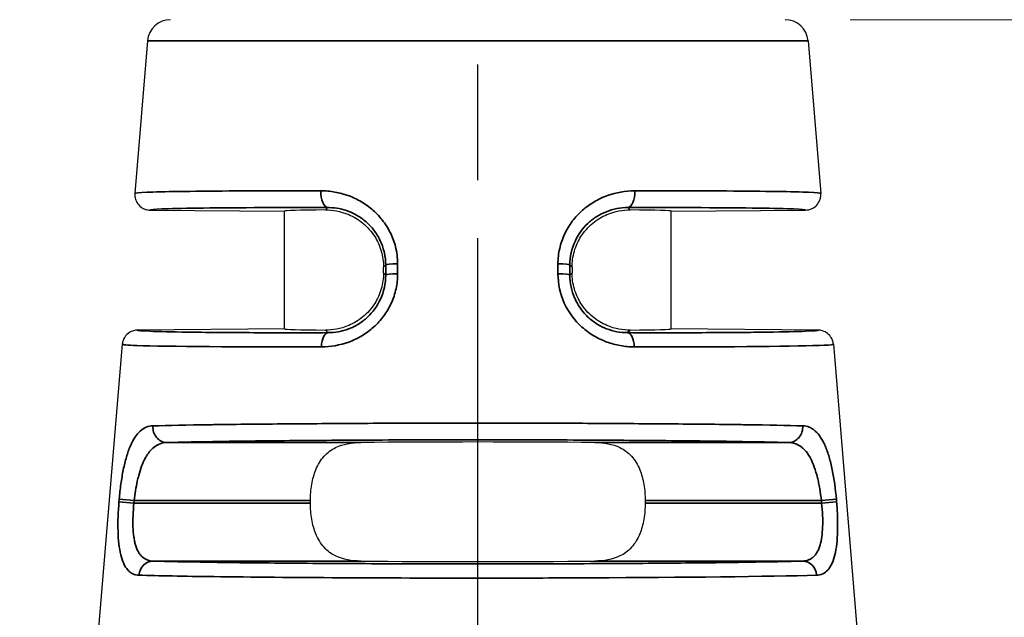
# Model space of a CAD drawing. Header units: millimetres. Extents: x 399 to 6076, y -1991 to 1602.
# Tile 203 of 256: x 4184 to 4197, y 579 to 587. Entities that reach past the tile are written whole.
import ezdxf

# ---------------------------------------------------------------- set-up
doc = ezdxf.new("R2010")
doc.units = ezdxf.units.MM
doc.linetypes.add('AM_ISO08W050', pattern=[18, 12, -1.5, 3, -1.5])
doc.linetypes.add('AM_ISO08W050x2', pattern=[9, 6, -0.75, 1.5, -0.75])
for name, color, linetype, lineweight in [('AM_5', 3, 'Continuous', 25), ('AM_7', 4, 'AM_ISO08W050', 25), ('可見 (ISO)', 7, 'Continuous', 25), ('窄部可見 (ISO)', 7, 'Continuous', 35)]:
    doc.layers.add(name, color=color, linetype=linetype, lineweight=lineweight)
doc.layers.add('中繼線', color=7, linetype='Continuous')
doc.styles.add('尺寸標註', font='romans.shx', dxfattribs={"bigfont": 'CHINESET.SHX'})
doc.dimstyles.new('複本 CNS2-1$0', dxfattribs={"dimtxt": 2.5, "dimasz": 2, "dimexe": 1, "dimexo": 1, "dimgap": 1, "dimtad": 1, "dimtoh": 1, "dimdsep": 46, "dimtxsty": '尺寸標註', "dimcen": 0, "dimclrd": 2, "dimclre": 2, "dimclrt": 3, "dimadec": 0, "dimazin": 2, "dimtp": 0.1, "dimtm": 0.1, "dimtfac": 0.71, "dimtmove": 0, "dimatfit": 0, "dimfxl": 0, "dimlwd": 13, "dimlwe": 13, "dimarcsym": 0})

# ---------------------------------------------------------------- blocks, each defined once
blk = doc.blocks.new('*D303')
at = {"layer": 'AM_5', "color": 2, "lineweight": 13}
for p, q in [((4194.803, 586.733), (4205.503, 586.733)), ((4204.503, 568.922), (4204.503, 584.733)), ((4162.915, 566.922), (4205.503, 566.922))]:
    blk.add_line(p, q, dxfattribs=at)
at = {"layer": 'AM_5', "color": 2}
for points in [[(4204.169, 584.733), (4204.836, 584.733), (4204.503, 586.733)], [(4204.169, 568.922), (4204.836, 568.922), (4204.503, 566.922)]]:
    blk.add_solid(points, dxfattribs=at)
at = {"layer": 'Defpoints', "color": 0}
for p in [(4193.803, 586.733), (4204.503, 586.733), (4161.915, 566.922)]:
    blk.add_point(p, dxfattribs=at)
at = {"layer": 'AM_5', "color": 3, "insert": (4202.253, 576.828), "char_height": 2.5, "attachment_point": 5, "rotation": 90, "style": '尺寸標註'}
blk.add_mtext('19.8 REF.', dxfattribs=at)
blk = doc.blocks.new('90度接頭-正視')
at = {"layer": '可見 (ISO)'}
for p, q in [((17.627, 31.086), (17.463, 29.113)), ((26.173, 31.086), (26.337, 29.113)), ((17.661, 28.897), (19.4, 28.882)), ((19.4, 27.36), (19.4, 28.882)), ((24.4, 28.882), (26.139, 28.897)), ((24.4, 27.36), (24.4, 28.882)), ((20.68, 28.084), (20.68, 28.158)), ((23.12, 28.158), (23.12, 28.084)), ((19.4, 27.36), (17.498, 27.343)), ((26.302, 27.343), (24.4, 27.36)), ((17.3, 27.16), (16.964, 23.118)), ((26.5, 27.16), (26.836, 23.118)), ((19.735, 25.104), (19.735, 25.138)), ((24.065, 25.138), (24.065, 25.104))]:
    blk.add_line(p, q, dxfattribs=at)
for centre, start, end in [((17.926, 31.061), 90, 175.2432), ((25.874, 31.061), 4.7568, 90)]:
    blk.add_arc(centre, 0.3, start, end, dxfattribs=at)
for centre, major_axis, ratio, start_param, end_param in [((21.9, 28.86), (-2.5, 0.022), 0.013962, 5.621312, 6.283322), ((21.9, 28.86), (2.5, 0.022), 0.013962, 6.283049, 6.945058), ((21.9, 27.382), (-2.5, -0.022), 0.013962, 6.283049, 6.945058), ((21.9, 27.382), (2.5, -0.022), 0.013962, 5.621312, 6.283322), ((21.9, 25.86), (-2.5, 0), 0.013964, 4.061939, 5.362839), ((21.9, 24.382), (2.5, 0), 0.013964, 4.061939, 5.362839)]:
    blk.add_ellipse(centre, major_axis=major_axis, ratio=ratio, start_param=start_param, end_param=end_param, dxfattribs=at)
for points, knots in [([(17.463, 29.113), (17.461, 29.094), (17.463, 29.074), (17.472, 29.033), (17.48, 29.013), (17.504, 28.972), (17.522, 28.952), (17.561, 28.923), (17.58, 28.913), (17.62, 28.9), (17.64, 28.897), (17.661, 28.897)], [-0.03297962, -0.03297962, -0.03297962, -0.03297962, -0.02700153, -0.02700153, -0.02050581, -0.02050581, -0.01264571, -0.01264571, -0.00605896, -0.00605896, -0.00000005, -0.00000005, -0.00000005, -0.00000005]), ([(26.139, 28.897), (26.154, 28.897), (26.168, 28.899), (26.196, 28.905), (26.21, 28.91), (26.247, 28.928), (26.268, 28.943), (26.303, 28.981), (26.316, 29.003), (26.33, 29.042), (26.334, 29.056), (26.338, 29.085), (26.338, 29.099), (26.337, 29.113)], [-0.03296808, -0.03296808, -0.03296808, -0.03296808, -0.028735, -0.028735, -0.02419999, -0.02419999, -0.01648397, -0.01648397, -0.00876778, -0.00876778, -0.004233, -0.004233, -0.00000001, -0.00000001, -0.00000001, -0.00000001]), ([(19.928, 28.899), (20.02, 28.9), (20.123, 28.885), (20.29, 28.813), (20.354, 28.776), (20.471, 28.679), (20.525, 28.618), (20.6, 28.499), (20.631, 28.435), (20.671, 28.297), (20.68, 28.225), (20.68, 28.158)], [0.163151, 0.163151, 0.163151, 0.163151, 0.2094664, 0.2094664, 0.2339826, 0.2339826, 0.2584987, 0.2584987, 0.2786952, 0.2786952, 0.2988917, 0.2988917, 0.2988917, 0.2988917]), ([(23.12, 28.158), (23.12, 28.225), (23.129, 28.297), (23.169, 28.435), (23.2, 28.499), (23.275, 28.618), (23.329, 28.679), (23.446, 28.776), (23.51, 28.813), (23.677, 28.885), (23.78, 28.9), (23.872, 28.899)], [0.2987944, 0.2987944, 0.2987944, 0.2987944, 0.3189909, 0.3189909, 0.3391874, 0.3391874, 0.3637035, 0.3637035, 0.3882197, 0.3882197, 0.4345351, 0.4345351, 0.4345351, 0.4345351]), ([(20.68, 28.084), (20.68, 28.017), (20.671, 27.944), (20.631, 27.807), (20.6, 27.743), (20.525, 27.623), (20.471, 27.562), (20.354, 27.465), (20.29, 27.429), (20.123, 27.357), (20.02, 27.342), (19.928, 27.343)], [0.2987944, 0.2987944, 0.2987944, 0.2987944, 0.3189909, 0.3189909, 0.3391874, 0.3391874, 0.3637035, 0.3637035, 0.3882197, 0.3882197, 0.4345351, 0.4345351, 0.4345351, 0.4345351]), ([(23.872, 27.343), (23.78, 27.342), (23.677, 27.357), (23.51, 27.429), (23.446, 27.465), (23.329, 27.562), (23.275, 27.623), (23.2, 27.743), (23.169, 27.807), (23.129, 27.944), (23.12, 28.017), (23.12, 28.084)], [0.163151, 0.163151, 0.163151, 0.163151, 0.2094664, 0.2094664, 0.2339826, 0.2339826, 0.2584987, 0.2584987, 0.2786952, 0.2786952, 0.2988917, 0.2988917, 0.2988917, 0.2988917]), ([(17.498, 27.343), (17.48, 27.343), (17.462, 27.341), (17.426, 27.33), (17.409, 27.322), (17.37, 27.298), (17.351, 27.28), (17.326, 27.243), (17.317, 27.227), (17.305, 27.194), (17.302, 27.177), (17.3, 27.16)], [-0.02964124, -0.02964124, -0.02964124, -0.02964124, -0.0242333, -0.0242333, -0.01845321, -0.01845321, -0.01060101, -0.01060101, -0.0051283, -0.0051283, 0, 0, 0, 0]), ([(26.5, 27.16), (26.498, 27.177), (26.495, 27.194), (26.483, 27.227), (26.474, 27.243), (26.449, 27.28), (26.43, 27.298), (26.391, 27.322), (26.374, 27.33), (26.338, 27.341), (26.32, 27.343), (26.302, 27.343)], [-0.02964122, -0.02964122, -0.02964122, -0.02964122, -0.02451294, -0.02451294, -0.01904024, -0.01904024, -0.01118806, -0.01118806, -0.00540798, -0.00540798, -0.00000006, -0.00000006, -0.00000006, -0.00000006]), ([(19.735, 25.138), (19.735, 25.205), (19.74, 25.278), (19.764, 25.415), (19.782, 25.48), (19.831, 25.6), (19.867, 25.661), (19.956, 25.76), (20.008, 25.797), (20.159, 25.87), (20.268, 25.887), (20.386, 25.888)], [0.8964116, 0.8964116, 0.8964116, 0.8964116, 0.9166207, 0.9166207, 0.9368297, 0.9368297, 0.9614483, 0.9614483, 0.9860668, 0.9860668, 1.0317726, 1.0317726, 1.0317726, 1.0317726]), ([(23.414, 25.888), (23.532, 25.887), (23.641, 25.87), (23.792, 25.797), (23.844, 25.76), (23.933, 25.661), (23.969, 25.6), (24.018, 25.48), (24.036, 25.415), (24.06, 25.278), (24.065, 25.205), (24.065, 25.138)], [0.1634429, 0.1634429, 0.1634429, 0.1634429, 0.2091487, 0.2091487, 0.2337672, 0.2337672, 0.2583858, 0.2583858, 0.2785948, 0.2785948, 0.2988039, 0.2988039, 0.2988039, 0.2988039]), ([(20.386, 24.354), (20.268, 24.355), (20.159, 24.372), (20.008, 24.445), (19.956, 24.482), (19.867, 24.581), (19.831, 24.642), (19.782, 24.762), (19.764, 24.827), (19.74, 24.964), (19.735, 25.036), (19.735, 25.104)], [0.7610506, 0.7610506, 0.7610506, 0.7610506, 0.8067564, 0.8067564, 0.831375, 0.831375, 0.8559935, 0.8559935, 0.8762026, 0.8762026, 0.8964116, 0.8964116, 0.8964116, 0.8964116]), ([(24.065, 25.104), (24.065, 25.036), (24.06, 24.964), (24.036, 24.827), (24.018, 24.762), (23.969, 24.642), (23.933, 24.581), (23.844, 24.482), (23.792, 24.445), (23.641, 24.372), (23.532, 24.355), (23.414, 24.354)], [0.2988039, 0.2988039, 0.2988039, 0.2988039, 0.3190129, 0.3190129, 0.339222, 0.339222, 0.3638405, 0.3638405, 0.3884591, 0.3884591, 0.4341649, 0.4341649, 0.4341649, 0.4341649])]:
    blk.add_open_spline(points, degree=3, knots=knots, dxfattribs=at)
at = {"layer": '窄部可見 (ISO)'}
for p, q in [((17.627, 31.086), (26.173, 31.086)), ((19.928, 28.899), (19.959, 28.929)), ((23.841, 28.929), (23.872, 28.899)), ((20.709, 28.186), (20.68, 28.158)), ((20.709, 28.056), (20.709, 28.186)), ((20.863, 28.202), (20.863, 28.072)), ((22.937, 28.072), (22.937, 28.202)), ((23.12, 28.158), (23.091, 28.186)), ((23.091, 28.186), (23.091, 28.056)), ((20.68, 28.084), (20.709, 28.056)), ((23.091, 28.056), (23.12, 28.084)), ((19.962, 27.31), (19.928, 27.343)), ((23.872, 27.343), (23.838, 27.31)), ((17.876, 25.888), (20.386, 25.888)), ((23.414, 25.888), (25.924, 25.888)), ((17.258, 25.12), (17.261, 25.154)), ((17.258, 25.12), (17.452, 25.104)), ((17.261, 25.154), (17.455, 25.138)), ((17.455, 25.138), (17.452, 25.104)), ((17.452, 25.104), (19.735, 25.104)), ((19.735, 25.138), (17.455, 25.138)), ((26.345, 25.138), (24.065, 25.138)), ((24.065, 25.104), (26.348, 25.104)), ((26.345, 25.138), (26.539, 25.154)), ((26.348, 25.104), (26.345, 25.138)), ((26.348, 25.104), (26.542, 25.12)), ((26.539, 25.154), (26.542, 25.12)), ((20.386, 24.354), (17.697, 24.354)), ((26.103, 24.354), (23.414, 24.354))]:
    blk.add_line(p, q, dxfattribs=at)
for centre, major_axis, ratio, start_param, end_param in [((19.961, 29.129), (0, -0.2), 0.457959, 4.630069, 6.267479), ((23.839, 29.129), (0, -0.2), 0.457959, 0.015707, 1.653116), ((20.909, 28.186), (-0.2, 0), 0.085471, 4.943372, 6.269171), ((22.891, 28.186), (0.2, 0), 0.085471, 0.014014, 1.339813), ((20.909, 28.056), (-0.2, 0), 0.085457, 4.942748, 6.269171), ((22.891, 28.056), (0.2, 0), 0.085457, 0.014014, 1.340437), ((19.964, 27.11), (0, 0.2), 0.439652, 0.015546, 1.486943), ((23.836, 27.11), (0, 0.2), 0.439652, 4.796243, 6.26764), ((17.876, 26.088), (0.006, -0.2), 0.896154, 4.604085, 6.251716), ((25.924, 26.088), (-0.006, -0.2), 0.896154, 0.03147, 1.679101), ((17.697, 24.154), (0.006, 0.2), 0.904465, 0.032739, 1.514553), ((26.103, 24.154), (-0.006, 0.2), 0.904465, 4.768632, 6.250447)]:
    blk.add_ellipse(centre, major_axis=major_axis, ratio=ratio, start_param=start_param, end_param=end_param, dxfattribs=at)
for points, knots in [([(17.463, 29.113), (17.463, 29.119), (17.519, 29.124), (17.623, 29.128), (17.633, 29.128), (17.643, 29.128), (17.653, 29.129), (17.763, 29.133), (17.917, 29.136), (18.105, 29.138), (18.127, 29.139), (18.15, 29.139), (18.173, 29.139), (18.376, 29.142), (18.613, 29.144), (18.873, 29.145), (18.896, 29.145), (18.919, 29.145), (18.942, 29.145), (19.229, 29.146), (19.543, 29.146), (19.87, 29.146)], [0, 0, 0, 0, 0.228628, 0.228628, 0.228628, 0.25, 0.25, 0.25, 0.473508, 0.473508, 0.473508, 0.5, 0.5, 0.5, 0.730031, 0.730031, 0.730031, 0.75, 0.75, 0.75, 1, 1, 1, 1]), ([(19.87, 29.146), (19.931, 29.146), (19.991, 29.141), (20.08, 29.125), (20.109, 29.118), (20.168, 29.103), (20.195, 29.094), (20.285, 29.062), (20.341, 29.035), (20.422, 28.987), (20.448, 28.97), (20.498, 28.933), (20.522, 28.915), (20.595, 28.849), (20.639, 28.802), (20.716, 28.699), (20.749, 28.645), (20.834, 28.464), (20.863, 28.336), (20.863, 28.202)], [0, 0, 0, 0, 0.125, 0.125, 0.1875, 0.1875, 0.25, 0.25, 0.375, 0.375, 0.4375, 0.4375, 0.5, 0.5, 0.625, 0.625, 0.75, 0.75, 1, 1, 1, 1]), ([(22.937, 28.202), (22.937, 28.269), (22.945, 28.335), (22.973, 28.463), (22.996, 28.527), (23.051, 28.645), (23.084, 28.7), (23.142, 28.777), (23.163, 28.802), (23.207, 28.849), (23.231, 28.873), (23.302, 28.935), (23.352, 28.972), (23.433, 29.02), (23.46, 29.034), (23.517, 29.061), (23.548, 29.073), (23.69, 29.125), (23.808, 29.146), (23.93, 29.146)], [0, 0, 0, 0, 0.125, 0.125, 0.25, 0.25, 0.375, 0.375, 0.4375, 0.4375, 0.5, 0.5, 0.625, 0.625, 0.6875, 0.6875, 0.75, 0.75, 1, 1, 1, 1]), ([(23.93, 29.146), (24.257, 29.146), (24.571, 29.146), (24.858, 29.145), (24.881, 29.145), (24.904, 29.145), (24.927, 29.145), (25.187, 29.144), (25.424, 29.142), (25.627, 29.139), (25.65, 29.139), (25.673, 29.139), (25.695, 29.138), (25.883, 29.136), (26.037, 29.133), (26.147, 29.129), (26.157, 29.128), (26.167, 29.128), (26.177, 29.128), (26.281, 29.124), (26.337, 29.119), (26.337, 29.113)], [0, 0, 0, 0, 0.25, 0.25, 0.25, 0.269969, 0.269969, 0.269969, 0.5, 0.5, 0.5, 0.526492, 0.526492, 0.526492, 0.75, 0.75, 0.75, 0.771372, 0.771372, 0.771372, 1, 1, 1, 1]), ([(19.959, 28.929), (19.624, 28.93), (19.299, 28.93), (19.008, 28.928), (18.726, 28.927), (18.477, 28.925), (18.274, 28.922), (18.071, 28.919), (17.916, 28.916), (17.813, 28.911), (17.71, 28.907), (17.661, 28.902), (17.661, 28.897)], [3.058727, 3.058727, 3.058727, 3.058727, 3.339025, 3.339025, 3.339025, 3.609231, 3.609231, 3.609231, 3.879551, 3.879551, 3.879551, 4.153321, 4.153321, 4.153321, 4.153321]), ([(20.709, 28.186), (20.709, 28.239), (20.703, 28.292), (20.691, 28.343), (20.686, 28.369), (20.679, 28.394), (20.671, 28.418), (20.664, 28.44), (20.656, 28.461), (20.647, 28.482), (20.625, 28.531), (20.598, 28.578), (20.567, 28.621), (20.552, 28.641), (20.537, 28.661), (20.52, 28.679), (20.506, 28.695), (20.491, 28.71), (20.476, 28.725), (20.474, 28.727), (20.471, 28.729), (20.469, 28.731), (20.433, 28.764), (20.395, 28.793), (20.354, 28.818), (20.334, 28.831), (20.313, 28.842), (20.291, 28.853), (20.28, 28.858), (20.27, 28.863), (20.259, 28.868), (20.25, 28.871), (20.241, 28.875), (20.233, 28.879), (20.149, 28.911), (20.069, 28.927), (19.977, 28.929), (19.971, 28.929), (19.965, 28.929), (19.959, 28.929)], [0, 0, 0, 0, 0.125, 0.125, 0.125, 0.1875, 0.1875, 0.1875, 0.242432, 0.242432, 0.242432, 0.375, 0.375, 0.375, 0.4375, 0.4375, 0.4375, 0.491526, 0.491526, 0.491526, 0.5, 0.5, 0.5, 0.625, 0.625, 0.625, 0.6875, 0.6875, 0.6875, 0.71875, 0.71875, 0.71875, 0.742946, 0.742946, 0.742946, 0.984164, 0.984164, 0.984164, 1, 1, 1, 1]), ([(23.841, 28.929), (23.744, 28.929), (23.65, 28.911), (23.563, 28.876), (23.52, 28.859), (23.478, 28.838), (23.44, 28.814), (23.42, 28.802), (23.402, 28.789), (23.384, 28.775), (23.366, 28.762), (23.35, 28.748), (23.332, 28.732), (23.329, 28.73), (23.327, 28.728), (23.324, 28.725), (23.256, 28.66), (23.198, 28.581), (23.158, 28.49), (23.116, 28.397), (23.091, 28.293), (23.091, 28.186)], [0, 0, 0, 0, 0.25, 0.25, 0.25, 0.375, 0.375, 0.375, 0.4375, 0.4375, 0.4375, 0.5, 0.5, 0.5, 0.508472, 0.508472, 0.508472, 0.75, 0.75, 0.75, 1, 1, 1, 1]), ([(26.139, 28.897), (26.139, 28.902), (26.09, 28.907), (25.987, 28.911), (25.884, 28.916), (25.729, 28.919), (25.526, 28.922), (25.323, 28.925), (25.074, 28.927), (24.792, 28.928), (24.501, 28.93), (24.176, 28.93), (23.841, 28.929)], [2.129864, 2.129864, 2.129864, 2.129864, 2.403635, 2.403635, 2.403635, 2.673954, 2.673954, 2.673954, 2.94416, 2.94416, 2.94416, 3.224459, 3.224459, 3.224459, 3.224459]), ([(20.863, 28.072), (20.863, 28.006), (20.856, 27.942), (20.829, 27.815), (20.808, 27.752), (20.754, 27.633), (20.721, 27.578), (20.664, 27.5), (20.643, 27.475), (20.6, 27.427), (20.576, 27.403), (20.505, 27.34), (20.454, 27.302), (20.373, 27.254), (20.346, 27.239), (20.289, 27.212), (20.258, 27.199), (20.116, 27.147), (19.998, 27.126), (19.876, 27.126)], [0, 0, 0, 0, 0.125, 0.125, 0.25, 0.25, 0.375, 0.375, 0.4375, 0.4375, 0.5, 0.5, 0.625, 0.625, 0.6875, 0.6875, 0.75, 0.75, 1, 1, 1, 1]), ([(19.962, 27.31), (20.008, 27.31), (20.054, 27.314), (20.12, 27.326), (20.142, 27.331), (20.185, 27.343), (20.205, 27.349), (20.272, 27.375), (20.315, 27.396), (20.377, 27.434), (20.397, 27.448), (20.436, 27.478), (20.456, 27.495), (20.541, 27.574), (20.6, 27.653), (20.684, 27.838), (20.709, 27.944), (20.709, 28.056)], [0, 0, 0, 0, 0.125, 0.125, 0.1875, 0.1875, 0.25, 0.25, 0.375, 0.375, 0.4375, 0.4375, 0.5, 0.5, 0.75, 0.75, 1, 1, 1, 1]), ([(23.924, 27.126), (23.863, 27.126), (23.803, 27.132), (23.714, 27.147), (23.685, 27.154), (23.627, 27.17), (23.6, 27.178), (23.51, 27.211), (23.453, 27.238), (23.372, 27.287), (23.346, 27.304), (23.295, 27.342), (23.272, 27.361), (23.149, 27.471), (23.074, 27.573), (22.964, 27.814), (22.937, 27.941), (22.937, 28.072)], [0, 0, 0, 0, 0.125, 0.125, 0.1875, 0.1875, 0.25, 0.25, 0.375, 0.375, 0.4375, 0.4375, 0.5, 0.5, 0.75, 0.75, 1, 1, 1, 1]), ([(23.091, 28.056), (23.091, 27.951), (23.113, 27.851), (23.151, 27.762), (23.153, 27.757), (23.155, 27.752), (23.158, 27.746), (23.189, 27.677), (23.231, 27.615), (23.277, 27.562), (23.291, 27.546), (23.305, 27.532), (23.32, 27.517), (23.339, 27.499), (23.361, 27.48), (23.383, 27.463), (23.402, 27.449), (23.422, 27.435), (23.443, 27.422), (23.464, 27.409), (23.485, 27.397), (23.506, 27.387), (23.517, 27.381), (23.529, 27.376), (23.54, 27.371), (23.548, 27.367), (23.557, 27.364), (23.565, 27.361), (23.653, 27.327), (23.743, 27.31), (23.838, 27.31)], [0, 0, 0, 0, 0.235395, 0.235395, 0.235395, 0.25, 0.25, 0.25, 0.4375, 0.4375, 0.4375, 0.492495, 0.492495, 0.492495, 0.5625, 0.5625, 0.5625, 0.625, 0.625, 0.625, 0.6875, 0.6875, 0.6875, 0.71875, 0.71875, 0.71875, 0.74263, 0.74263, 0.74263, 1, 1, 1, 1]), ([(17.498, 27.343), (17.497, 27.338), (17.549, 27.333), (17.66, 27.328), (17.77, 27.324), (17.937, 27.32), (18.155, 27.317), (18.372, 27.314), (18.641, 27.311), (18.942, 27.31), (19.256, 27.309), (19.604, 27.309), (19.962, 27.31)], [5.269156, 5.269156, 5.269156, 5.269156, 5.54884, 5.54884, 5.54884, 5.824577, 5.824577, 5.824577, 6.100194, 6.100194, 6.100194, 6.386537, 6.386537, 6.386537, 6.386537]), ([(23.838, 27.31), (24.196, 27.309), (24.544, 27.309), (24.858, 27.31), (25.159, 27.311), (25.428, 27.314), (25.645, 27.317), (25.863, 27.32), (26.03, 27.324), (26.14, 27.328), (26.251, 27.333), (26.303, 27.338), (26.302, 27.343)], [6.179833, 6.179833, 6.179833, 6.179833, 6.466177, 6.466177, 6.466177, 6.741793, 6.741793, 6.741793, 7.017531, 7.017531, 7.017531, 7.297215, 7.297215, 7.297215, 7.297215]), ([(19.876, 27.126), (18.817, 27.124), (17.871, 27.13), (17.487, 27.144), (17.365, 27.149), (17.3, 27.154), (17.3, 27.16)], [0, 0, 0, 0, 0.760219, 0.760219, 0.760219, 1, 1, 1, 1]), ([(26.5, 27.16), (26.501, 27.141), (25.822, 27.13), (24.878, 27.127), (24.581, 27.126), (24.258, 27.126), (23.924, 27.126)], [0, 0, 0, 0, 0.760219, 0.760219, 0.760219, 1, 1, 1, 1]), ([(17.697, 26.104), (17.894, 26.11), (18.144, 26.114), (18.428, 26.118), (18.454, 26.119), (18.48, 26.119), (18.507, 26.12), (18.787, 26.123), (19.098, 26.127), (19.426, 26.129), (19.47, 26.13), (19.513, 26.13), (19.557, 26.13), (19.899, 26.133), (20.255, 26.135), (20.614, 26.137), (20.651, 26.137), (20.688, 26.137), (20.724, 26.137), (21.12, 26.138), (21.517, 26.139), (21.9, 26.139), (22.283, 26.139), (22.68, 26.138), (23.076, 26.137), (23.113, 26.137), (23.149, 26.137), (23.186, 26.137), (23.545, 26.135), (23.901, 26.133), (24.243, 26.13), (24.287, 26.13), (24.33, 26.13), (24.374, 26.129), (24.702, 26.127), (25.013, 26.123), (25.293, 26.12), (25.32, 26.119), (25.346, 26.119), (25.372, 26.118), (25.656, 26.114), (25.906, 26.11), (26.103, 26.104)], [0, 0, 0, 0, 0.114631, 0.114631, 0.114631, 0.125, 0.125, 0.125, 0.235387, 0.235387, 0.235387, 0.25, 0.25, 0.25, 0.363356, 0.363356, 0.363356, 0.375, 0.375, 0.375, 0.5, 0.5, 0.5, 0.625, 0.625, 0.625, 0.636633, 0.636633, 0.636633, 0.75, 0.75, 0.75, 0.764605, 0.764605, 0.764605, 0.875, 0.875, 0.875, 0.885366, 0.885366, 0.885366, 1, 1, 1, 1]), ([(17.261, 25.154), (17.267, 25.221), (17.274, 25.286), (17.292, 25.413), (17.302, 25.476), (17.326, 25.594), (17.34, 25.649), (17.362, 25.726), (17.37, 25.751), (17.387, 25.799), (17.396, 25.822), (17.424, 25.886), (17.443, 25.923), (17.475, 25.971), (17.487, 25.986), (17.51, 26.014), (17.522, 26.026), (17.583, 26.08), (17.637, 26.103), (17.697, 26.104)], [0, 0, 0, 0, 0.125, 0.125, 0.25, 0.25, 0.375, 0.375, 0.4375, 0.4375, 0.5, 0.5, 0.625, 0.625, 0.6875, 0.6875, 0.75, 0.75, 1, 1, 1, 1]), ([(26.103, 26.104), (26.133, 26.103), (26.162, 26.097), (26.202, 26.081), (26.216, 26.074), (26.241, 26.057), (26.253, 26.048), (26.291, 26.014), (26.314, 25.987), (26.346, 25.938), (26.357, 25.921), (26.376, 25.884), (26.385, 25.865), (26.414, 25.799), (26.43, 25.751), (26.46, 25.649), (26.473, 25.595), (26.51, 25.414), (26.527, 25.287), (26.539, 25.154)], [0, 0, 0, 0, 0.125, 0.125, 0.1875, 0.1875, 0.25, 0.25, 0.375, 0.375, 0.4375, 0.4375, 0.5, 0.5, 0.625, 0.625, 0.75, 0.75, 1, 1, 1, 1]), ([(17.876, 25.888), (17.815, 25.886), (17.761, 25.866), (17.715, 25.83), (17.691, 25.812), (17.67, 25.791), (17.65, 25.766), (17.64, 25.753), (17.631, 25.74), (17.622, 25.726), (17.617, 25.719), (17.613, 25.712), (17.608, 25.705), (17.604, 25.697), (17.6, 25.691), (17.596, 25.682), (17.563, 25.621), (17.536, 25.546), (17.513, 25.462), (17.507, 25.437), (17.501, 25.412), (17.495, 25.386), (17.478, 25.307), (17.464, 25.223), (17.455, 25.138)], [0, 0, 0, 0, 0.25, 0.25, 0.25, 0.375, 0.375, 0.375, 0.4375, 0.4375, 0.4375, 0.46875, 0.46875, 0.46875, 0.5, 0.5, 0.5, 0.729105, 0.729105, 0.729105, 0.796829, 0.796829, 0.796829, 1, 1, 1, 1]), ([(25.924, 25.888), (25.74, 25.893), (25.503, 25.898), (24.944, 25.906), (24.622, 25.91), (23.915, 25.916), (23.531, 25.919), (22.732, 25.922), (22.316, 25.923), (21.484, 25.923), (21.068, 25.922), (20.269, 25.919), (19.885, 25.916), (19.178, 25.91), (18.856, 25.906), (18.297, 25.898), (18.06, 25.893), (17.876, 25.888)], [2.030409, 2.030409, 2.030409, 2.030409, 2.308205, 2.308205, 2.586001, 2.586001, 2.863797, 2.863797, 3.141593, 3.141593, 3.419389, 3.419389, 3.697185, 3.697185, 3.97498, 3.97498, 4.252776, 4.252776, 4.252776, 4.252776]), ([(26.345, 25.138), (26.339, 25.19), (26.332, 25.242), (26.323, 25.293), (26.319, 25.318), (26.314, 25.343), (26.309, 25.368), (26.304, 25.39), (26.299, 25.411), (26.294, 25.432), (26.282, 25.481), (26.268, 25.528), (26.253, 25.57), (26.239, 25.609), (26.224, 25.644), (26.207, 25.676), (26.189, 25.711), (26.169, 25.743), (26.147, 25.77), (26.137, 25.783), (26.126, 25.795), (26.115, 25.806), (26.109, 25.811), (26.103, 25.816), (26.098, 25.821), (26.093, 25.825), (26.088, 25.829), (26.083, 25.833), (26.039, 25.865), (25.994, 25.883), (25.939, 25.887), (25.934, 25.887), (25.929, 25.888), (25.924, 25.888)], [0, 0, 0, 0, 0.125, 0.125, 0.125, 0.1875, 0.1875, 0.1875, 0.243967, 0.243967, 0.243967, 0.375, 0.375, 0.375, 0.492562, 0.492562, 0.492562, 0.625, 0.625, 0.625, 0.6875, 0.6875, 0.6875, 0.71875, 0.71875, 0.71875, 0.743814, 0.743814, 0.743814, 0.98012, 0.98012, 0.98012, 1, 1, 1, 1]), ([(17.517, 24.171), (17.488, 24.171), (17.462, 24.177), (17.426, 24.194), (17.415, 24.201), (17.393, 24.218), (17.383, 24.227), (17.352, 24.26), (17.335, 24.288), (17.304, 24.354), (17.292, 24.39), (17.26, 24.523), (17.249, 24.624), (17.242, 24.865), (17.247, 24.99), (17.258, 25.12)], [0, 0, 0, 0, 0.125, 0.125, 0.1875, 0.1875, 0.25, 0.25, 0.375, 0.375, 0.5, 0.5, 0.75, 0.75, 1, 1, 1, 1]), ([(17.452, 25.104), (17.44, 24.994), (17.436, 24.889), (17.441, 24.751), (17.445, 24.708), (17.453, 24.649), (17.456, 24.63), (17.463, 24.595), (17.467, 24.579), (17.482, 24.528), (17.494, 24.498), (17.516, 24.459), (17.524, 24.447), (17.541, 24.425), (17.551, 24.415), (17.596, 24.374), (17.641, 24.355), (17.697, 24.354)], [0, 0, 0, 0, 0.25, 0.25, 0.375, 0.375, 0.4375, 0.4375, 0.5, 0.5, 0.625, 0.625, 0.6875, 0.6875, 0.75, 0.75, 1, 1, 1, 1]), ([(26.103, 24.354), (26.131, 24.355), (26.156, 24.36), (26.19, 24.373), (26.201, 24.378), (26.221, 24.391), (26.23, 24.397), (26.259, 24.424), (26.276, 24.445), (26.298, 24.484), (26.305, 24.498), (26.317, 24.528), (26.323, 24.546), (26.346, 24.625), (26.357, 24.704), (26.364, 24.889), (26.36, 24.994), (26.348, 25.104)], [0, 0, 0, 0, 0.125, 0.125, 0.1875, 0.1875, 0.25, 0.25, 0.375, 0.375, 0.4375, 0.4375, 0.5, 0.5, 0.75, 0.75, 1, 1, 1, 1]), ([(26.542, 25.12), (26.547, 25.055), (26.551, 24.991), (26.555, 24.865), (26.556, 24.803), (26.553, 24.684), (26.549, 24.629), (26.537, 24.526), (26.529, 24.476), (26.508, 24.391), (26.495, 24.353), (26.473, 24.304), (26.465, 24.289), (26.447, 24.261), (26.437, 24.248), (26.388, 24.194), (26.34, 24.172), (26.283, 24.171)], [0, 0, 0, 0, 0.125, 0.125, 0.25, 0.25, 0.375, 0.375, 0.5, 0.5, 0.625, 0.625, 0.6875, 0.6875, 0.75, 0.75, 1, 1, 1, 1]), ([(17.697, 24.354), (17.884, 24.348), (18.126, 24.343), (18.706, 24.334), (19.042, 24.33), (19.781, 24.324), (20.184, 24.321), (21.025, 24.318), (21.462, 24.317), (22.338, 24.317), (22.775, 24.318), (23.616, 24.321), (24.019, 24.324), (24.758, 24.33), (25.094, 24.334), (25.674, 24.343), (25.916, 24.348), (26.103, 24.354)], [5.152893, 5.152893, 5.152893, 5.152893, 5.435466, 5.435466, 5.718039, 5.718039, 6.000612, 6.000612, 6.283185, 6.283185, 6.565758, 6.565758, 6.848331, 6.848331, 7.130904, 7.130904, 7.413478, 7.413478, 7.413478, 7.413478]), ([(26.283, 24.171), (25.673, 24.153), (24.54, 24.142), (23.384, 24.137), (23.3, 24.136), (23.215, 24.136), (23.13, 24.136), (22.715, 24.134), (22.3, 24.133), (21.9, 24.133), (20.751, 24.133), (19.462, 24.14), (18.484, 24.152), (18.098, 24.157), (17.764, 24.164), (17.517, 24.171)], [0, 0, 0, 0, 0.349416, 0.349416, 0.349416, 0.375, 0.375, 0.375, 0.5, 0.5, 0.5, 0.858469, 0.858469, 0.858469, 1, 1, 1, 1])]:
    blk.add_open_spline(points, degree=3, knots=knots, dxfattribs=at)
blk = doc.blocks.new('*D306')
at = {"layer": 'AM_5', "color": 2, "lineweight": 13}
for p, q in [((4228.225, 560.346), (4228.225, 605.891)), ((4259.586, 590.733), (4259.586, 605.891)), ((4226.225, 604.891), (4192.701, 604.891)), ((4259.586, 604.891), (4228.225, 604.891)), ((4261.586, 604.891), (4263.586, 604.891))]:
    blk.add_line(p, q, dxfattribs=at)
at = {"layer": 'AM_5', "color": 2}
for points in [[(4226.225, 605.224), (4226.225, 604.558), (4228.225, 604.891)], [(4261.586, 605.224), (4261.586, 604.558), (4259.586, 604.891)]]:
    blk.add_solid(points, dxfattribs=at)
at = {"layer": 'Defpoints', "color": 0}
for p in [(4228.225, 604.891), (4259.586, 589.733), (4228.225, 559.346)]:
    blk.add_point(p, dxfattribs=at)
at = {"layer": 'AM_5', "color": 3, "insert": (4208.463, 609.879), "char_height": 2.5, "attachment_point": 5, "style": '尺寸標註'}
blk.add_mtext('WL\\P(空間保持至少100以上)', dxfattribs=at)

msp = doc.modelspace()

# ---------------------------------------------------------------- linework, layer by layer
at = {"layer": 'AM_7', "linetype": 'AM_ISO08W050x2'}
msp.add_line((4189.985, 550.905), (4189.985, 601.733), dxfattribs=at)

# ---------------------------------------------------------------- block references
at = {"layer": '中繼線'}
msp.add_blockref('90度接頭-正視', (4168.085, 555.372), dxfattribs=at)

# ---------------------------------------------------------------- dimensions: what is measured, and where the dimension line sits
at = {"layer": 'AM_5'}
dim = msp.add_linear_dim(base=(4228.225, 604.891), p1=(4259.586, 589.733), p2=(4228.225, 559.346), text='WL\\P(空間保持至少100以上)', dimstyle='複本 CNS2-1$0', override={"dimdec": 1, "dimtix": 1}, dxfattribs=at)
dim.commit()
dim.dimension.update_dxf_attribs({"geometry": '*D306', "text_midpoint": (4208.463, 604.891), "dimtype": 160})
dim = msp.add_linear_dim(base=(4204.503, 586.733), p1=(4161.915, 566.922), p2=(4193.803, 586.733), angle=90, text='<> REF.', dimstyle='複本 CNS2-1$0', override={"dimdec": 1, "dimpost": ''}, dxfattribs=at)
dim.commit()
dim.dimension.update_dxf_attribs({"geometry": '*D303', "text_midpoint": (4204.503, 576.828), "dimtype": 160})

doc.saveas('drawing.dxf')
